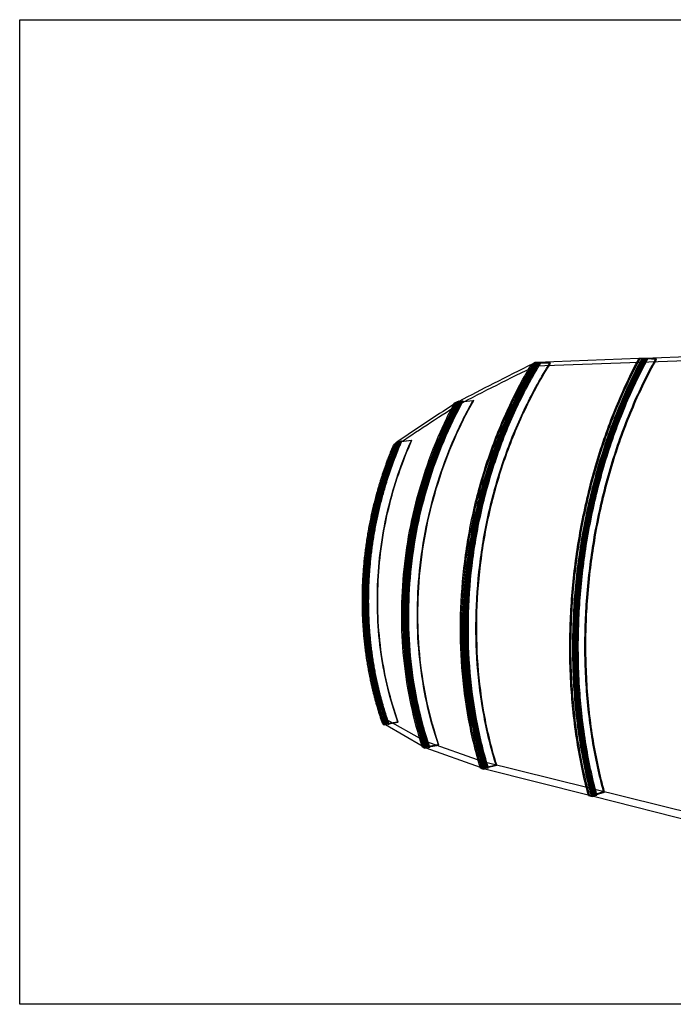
# Model space of a CAD drawing. Header units: metres. Extents: x 63115 to 703450, y -261936 to -53969.
# Tile 2 of 174: x 80189 to 83789, y -204946 to -199522. Entities that reach past the tile are written whole.
import ezdxf

# ---------------------------------------------------------------- set-up
doc = ezdxf.new("R2010")
doc.units = ezdxf.units.M
doc.layers.get('DEFPOINTS').update_dxf_attribs({"color": 6})
doc.layers.add('Make2D hidden lines', color=253, linetype='Continuous')
doc.layers.add('Make2D visible lines', color=1, linetype='Continuous')

msp = doc.modelspace()

# ---------------------------------------------------------------- linework, layer by layer
at = {"layer": 'DEFPOINTS'}
msp.add_lwpolyline([(80189, -199522.1), (89790.3, -199522.1), (89790.3, -204946.1), (80189, -204946.1)], close=True, dxfattribs=at)
at = {"layer": 'Make2D hidden lines'}
for p, q in [((83030.5, -201429), (84217.6, -201386.6)), ((83606.8, -201388.7), (83599.4, -201389)), ((83606.8, -201388.7), (83599.8, -201388.4)), ((83617, -201388.3), (83606.8, -201388.7)), ((83618.1, -201388.3), (83617, -201388.3)), ((83631.1, -201389), (83617, -201388.3)), ((83628.4, -201387.9), (83618.1, -201388.3)), ((83618.1, -201388.3), (83632.2, -201389)), ((83620.8, -201389.4), (83631.1, -201389)), ((83627.9, -201389.8), (83620.8, -201389.4)), ((83635.9, -201389.5), (83627.9, -201389.8)), ((83632.2, -201389), (83642.4, -201388.6)), ((83691.8, -201392.2), (83635.9, -201389.5)), ((83649.5, -201389), (83641.3, -201389.3)), ((83641.3, -201389.3), (83697.2, -201392)), ((83642.4, -201388.6), (83649.5, -201389)), ((83697.2, -201392), (83691.8, -201392.2)), ((83029.1, -201411.2), (83014.9, -201418.2)), ((83023.6, -201421.5), (83017.1, -201432.4)), ((83026.1, -201417.3), (83023.6, -201421.5)), ((83044.2, -201411.4), (83029.8, -201410.9)), ((83030.2, -201410.7), (83030.5, -201429)), ((83030.2, -201410.8), (83045.1, -201411.4)), ((83038.3, -201410.4), (83035.3, -201410.6)), ((83037.3, -201410.4), (83035.4, -201410.5)), ((83036, -201411.8), (83044.2, -201411.4)), ((83043.5, -201412.1), (83036, -201411.8)), ((83049.9, -201411.8), (83043.5, -201412.1)), ((83045.1, -201411.4), (83053.3, -201411)), ((83109.3, -201414.1), (83049.9, -201411.8)), ((83053.3, -201411), (83060.7, -201411.3)), ((83060.7, -201411.3), (83054.2, -201411.6)), ((83054.2, -201411.6), (83113.6, -201413.9)), ((83113.6, -201413.9), (83109.3, -201414.1)), ((82599.9, -201629.2), (82579, -201642.5)), ((82591, -201634.2), (82583, -201635)), ((82599.1, -201629.6), (82591, -201634.2)), ((82615.1, -201628), (82599.1, -201629.6)), ((82608.1, -201624.4), (82599.9, -201629.1)), ((82607.7, -201625.1), (82599.9, -201629.2)), ((82599.9, -201629.1), (82616, -201627.5)), ((82599.9, -201629.2), (82600.3, -201646.7)), ((82607, -201632.6), (82615.1, -201628)), ((82615, -201631.8), (82607, -201632.6)), ((82621.4, -201628.2), (82615, -201631.8)), ((82616, -201627.5), (82624.1, -201622.9)), ((82685.3, -201621.8), (82621.4, -201628.2)), ((82624.1, -201622.9), (82632.1, -201622.1)), ((82625.7, -201625.7), (82689.7, -201619.4)), ((82632.1, -201622.1), (82625.7, -201625.7)), ((82689.7, -201619.4), (82685.3, -201621.8)), ((82258.6, -201856.6), (82247.4, -201866.4)), ((82265.3, -201850.4), (82258.6, -201856.6)), ((82265.7, -201850), (82265.3, -201850.4)), ((82280.4, -201848), (82265.7, -201850)), ((82272.7, -201843.8), (82266, -201849.8)), ((82271.8, -201845.8), (82266.1, -201849.7)), ((82266.1, -201849.7), (82266.5, -201866.1)), ((82266.2, -201849.6), (82281, -201847.6)), ((82274.6, -201852), (82280.4, -201848)), ((82282.1, -201851), (82274.6, -201852)), ((82281, -201847.6), (82286.9, -201843.6)), ((82286.7, -201847.9), (82282.1, -201851)), ((82346.5, -201839.8), (82286.7, -201847.9)), ((82286.9, -201843.6), (82294.4, -201842.6)), ((82289.8, -201845.8), (82349.7, -201837.7)), ((82294.4, -201842.6), (82289.8, -201845.8)), ((82349.7, -201837.7), (82346.5, -201839.8)), ((82789, -201929.3), (82786.1, -201937.8)), ((82330.9, -202454.2), (82329.7, -202462.9)), ((82195.2, -203400.6), (82188.4, -203401.6)), ((82199.1, -203402.9), (82195.2, -203400.6)), ((82198.6, -203370.9), (82199.6, -203403)), ((82420.4, -203496.5), (82198.6, -203370.9)), ((82215.4, -203397.6), (82208.7, -203398.6)), ((82208.7, -203398.6), (82212.6, -203400.9)), ((82218.5, -203399.4), (82215.4, -203397.6)), ((82272.3, -203391.5), (82218.5, -203399.4)), ((82220.6, -203400.6), (82274.4, -203392.7)), ((82223.7, -203402.4), (82220.6, -203400.6)), ((82274.4, -203392.7), (82272.3, -203391.5)), ((82212.6, -203400.9), (82199.1, -203402.9)), ((82199.5, -203403.1), (82213, -203401.1)), ((82203.4, -203405.4), (82199.5, -203403.1)), ((82199.6, -203403), (82203.4, -203405.2)), ((82213, -203401.1), (82216.9, -203403.4)), ((82216.9, -203403.4), (82223.7, -203402.4)), ((82741.6, -203609.5), (82420.4, -203496.5)), ((82421.3, -203531), (82420.4, -203496.5)), ((82415.2, -203528.4), (82408.3, -203529.6)), ((82420.7, -203530.8), (82415.2, -203528.4)), ((82418.7, -203523.3), (82421.3, -203531)), ((82434.6, -203528.3), (82420.7, -203530.8)), ((82421.3, -203531.1), (82435.2, -203528.6)), ((82426.7, -203533.5), (82421.3, -203531.1)), ((82436.1, -203524.7), (82429.1, -203525.9)), ((82429.1, -203525.9), (82434.6, -203528.3)), ((82435.2, -203528.6), (82440.7, -203531.1)), ((82440.4, -203526.6), (82436.1, -203524.7)), ((82495.5, -203516.7), (82440.4, -203526.6)), ((82440.7, -203531.1), (82447.6, -203529.8)), ((82443.3, -203527.9), (82498.4, -203518)), ((82447.6, -203529.8), (82443.3, -203527.9)), ((82498.4, -203518), (82495.5, -203516.7)), ((83973.2, -203915.3), (82741.6, -203609.5)), ((82742.5, -203646.2), (82741.6, -203609.5)), ((82733.8, -203643.6), (82727.1, -203645.2)), ((82741.8, -203646), (82733.8, -203643.6)), ((82755.1, -203642.8), (82741.8, -203646)), ((82742.6, -203646.2), (82755.9, -203643.1)), ((82750.6, -203648.6), (82742.6, -203646.2)), ((82753.7, -203638.8), (82747.1, -203640.4)), ((82747.1, -203640.4), (82755.1, -203642.8)), ((82760.1, -203640.7), (82753.7, -203638.8)), ((82755.9, -203643.1), (82763.9, -203645.5)), ((82812.9, -203628.2), (82760.1, -203640.7)), ((82763.9, -203645.5), (82770.6, -203643.9)), ((82764.3, -203642), (82817.1, -203629.4)), ((82770.6, -203643.9), (82764.3, -203642)), ((82817.1, -203629.4), (82812.9, -203628.2)), ((83405.1, -203775.4), (83354.9, -203790.6)), ((83360.3, -203792), (83410.5, -203776.7)), ((83410.5, -203776.7), (83405.1, -203775.4)), ((83320.5, -203792.5), (83349.3, -203799.7)), ((83327.9, -203794.3), (83321.5, -203796.3)), ((83338.1, -203796.9), (83327.9, -203794.3)), ((83350.8, -203793.1), (83338.1, -203796.9)), ((83339.1, -203797.2), (83351.8, -203793.3)), ((83349.3, -203799.8), (83339.1, -203797.2)), ((83346.9, -203788.6), (83340.6, -203790.5)), ((83340.6, -203790.5), (83350.8, -203793.1)), ((83354.9, -203790.6), (83346.9, -203788.6)), ((83351.8, -203793.3), (83362, -203795.9)), ((83368.3, -203794), (83360.3, -203792)), ((83362, -203795.9), (83368.3, -203794))]:
    msp.add_line(p, q, dxfattribs=at)
for centre, radius, start, end in [((92232.7, -220149.2), 20859.7, 116.17692, 117.50122), ((88678.4, -211256.8), 11370.9, 122.3118, 124.32476), ((84691.4, -202752.9), 2355.8, 151.483, 153.3821), ((84800.7, -202805.1), 2494.5, 172.1158, 178.9306), ((85583, -202878.5), 2950.8, 173.164, 178.5567), ((85602.3, -202880.4), 2970.2, 172.6349, 173.1713), ((84728.5, -202803.9), 2422.4, 178.9264, 185.2536), ((85482.9, -202876.7), 2850.7, 178.5413, 184.9699), ((84652.3, -202810.3), 2345.9, 185.2692, 188.5905), ((85362.9, -202885.9), 2730.3, 184.9966, 187.4428), ((84528.1, -202831.5), 2219.9, 188.5287, 198.159), ((84063.8, -202753.7), 1977.5, 195.1972, 199.0962), ((84062.5, -202754), 1956, 195.7706, 199.2103), ((85989, -203078.8), 2742.3, 193.1327, 195.0424)]:
    msp.add_arc(centre, radius, start, end, dxfattribs=at)
for points, knots in [([(83327.9, -203794.3), (83315, -203746.2), (83291.6, -203648), (83263.6, -203496), (83243.5, -203343.4), (83230.2, -203185.3), (83224.4, -203029.1), (83226.3, -202818.4), (83245.3, -202561.2), (83294.8, -202251.9), (83370.8, -201950.5), (83456.6, -201707.5), (83537.7, -201522.8), (83582.9, -201433.1), (83606.8, -201388.7)], [0, 0, 0, 0, 149.387797, 302.954581, 463.544005, 610.808564, 778.994021, 932.182618, 1242.687613, 1552.236823, 1870.826238, 2174.408205, 2324.389714, 2475.653118, 2475.653118, 2475.653118, 2475.653118]), ([(83338.1, -203796.9), (83325.2, -203748.8), (83301.8, -203650.4), (83273.8, -203498.2), (83253.7, -203345.5), (83240.5, -203187.1), (83234.7, -203030.8), (83236.6, -202819.8), (83255.6, -202562.2), (83305.1, -202252.6), (83381.1, -201950.8), (83466.9, -201707.5), (83548, -201522.6), (83593.1, -201432.8), (83617, -201388.3)], [0, 0, 0, 0, 149.543711, 303.280834, 464.057056, 611.498907, 779.891902, 933.272575, 1244.16975, 1554.104268, 1873.072231, 2176.985543, 2327.1158, 2478.516062, 2478.516062, 2478.516062, 2478.516062]), ([(83618, -201388.3), (83594, -201432.7), (83548.9, -201522.6), (83467.8, -201707.5), (83382, -201950.8), (83306, -202252.7), (83256.5, -202562.3), (83237.5, -202820), (83235.6, -203030.9), (83241.4, -203187.3), (83254.7, -203345.6), (83274.7, -203498.4), (83302.7, -203650.6), (83326.1, -203749), (83339, -203797.1)], [0, 0, 0, 0, 151.408567, 301.550463, 605.492856, 924.491718, 1234.454293, 1545.381309, 1698.779201, 1867.189872, 2014.644767, 2175.435069, 2329.188487, 2478.743999, 2478.743999, 2478.743999, 2478.743999]), ([(83339.1, -203797.2), (83326.3, -203749), (83302.8, -203650.6), (83274.9, -203498.4), (83254.8, -203345.7), (83241.6, -203187.3), (83235.8, -203031), (83237.7, -202820), (83256.6, -202562.3), (83306.2, -202252.7), (83382.2, -201950.8), (83468, -201707.5), (83549, -201522.6), (83594.2, -201432.7), (83618.1, -201388.3)], [0, 0, 0, 0, 149.560143, 303.315218, 464.111129, 611.571668, 779.986539, 933.387459, 1244.325973, 1554.301107, 1873.30897, 2177.257205, 2327.403208, 2478.818271, 2478.818271, 2478.818271, 2478.818271]), ([(83318.2, -203701.2), (83307.2, -203654), (83287.8, -203560.1), (83265.6, -203417.6), (83249.7, -203273.4), (83240.1, -203125.8), (83236.9, -202975.3), (83241.4, -202771.2), (83263.5, -202516), (83315.5, -202215.6), (83379.2, -201973.9), (83442.7, -201784.9), (83495.9, -201648.3), (83555.5, -201515.1), (83598.2, -201431.2), (83620.8, -201389.4)], [0, 0, 0, 0, 145.14251, 287.704998, 432.475106, 580.296272, 731.392989, 883.925934, 1192.543067, 1499.238952, 1797.535991, 1941.829242, 2097.288598, 2237.0512, 2379.583297, 2379.583297, 2379.583297, 2379.583297]), ([(83346.9, -203788.6), (83334.1, -203741.1), (83310.8, -203644), (83283, -203493.8), (83262.9, -203343), (83249.5, -203186.7), (83243.5, -203032.4), (83245, -202824), (83259.6, -202620.3), (83288, -202412.2), (83326.2, -202202.9), (83379.3, -201994.5), (83445.4, -201795.3), (83500.5, -201653.5), (83560.8, -201518.5), (83604.4, -201432.8), (83627.9, -201389.8)], [0, 0, 0, 0, 147.640366, 299.417116, 458.14439, 603.713479, 769.981047, 921.443433, 1228.523438, 1382.086498, 1551.664822, 1866.414737, 2026.491971, 2181.460766, 2322.56369, 2469.747876, 2469.747876, 2469.747876, 2469.747876]), ([(83350.8, -203793.1), (83337.9, -203745.3), (83314.6, -203647.7), (83286.7, -203496.7), (83266.6, -203345.2), (83253.3, -203188.1), (83247.4, -203032.9), (83249, -202823.6), (83263.8, -202618.9), (83292.5, -202409.7), (83331, -202199.5), (83383.1, -201995.3), (83447.6, -201799.9), (83502.1, -201657.8), (83563.4, -201519.4), (83608.4, -201430.8), (83631.1, -201389)], [0, 0, 0, 0, 148.375943, 300.91674, 460.448376, 606.757013, 773.86813, 926.09506, 1234.703244, 1389.014486, 1559.402679, 1875.599261, 2020.599216, 2176.624146, 2331.900353, 2474.560041, 2474.560041, 2474.560041, 2474.560041]), ([(83351.8, -203793.3), (83339, -203745.6), (83315.7, -203648), (83287.8, -203497), (83267.7, -203345.4), (83254.4, -203188.3), (83248.5, -203033.1), (83250.1, -202823.7), (83264.9, -202619), (83293.6, -202409.8), (83332.1, -202199.6), (83384.2, -201995.3), (83448.7, -201799.9), (83503.2, -201657.8), (83564.5, -201519.4), (83609.5, -201430.8), (83632.2, -201389)], [0, 0, 0, 0, 148.392195, 300.950753, 460.501873, 606.829007, 773.961782, 926.208764, 1234.857909, 1389.189491, 1559.599797, 1875.83577, 2020.852758, 2176.895057, 2332.187325, 2474.860458, 2474.860458, 2474.860458, 2474.860458]), ([(83354.9, -203790.6), (83342.1, -203743), (83318.9, -203645.9), (83291, -203495.5), (83270.9, -203344.7), (83257.6, -203188.2), (83251.6, -203033.7), (83253.1, -202825.1), (83267.7, -202621.2), (83296.1, -202412.8), (83334.3, -202203.4), (83387.4, -201994.8), (83453.6, -201795.3), (83508.6, -201653.4), (83568.9, -201518.3), (83612.5, -201432.6), (83635.9, -201389.5)], [0, 0, 0, 0, 147.761416, 299.670463, 458.542871, 604.249758, 770.678696, 922.290494, 1229.675782, 1383.390476, 1553.133696, 1868.177467, 2028.395316, 2183.492655, 2324.704558, 2471.992561, 2471.992561, 2471.992561, 2471.992561]), ([(83360.3, -203792), (83347.5, -203744.4), (83324.2, -203647.1), (83296.4, -203496.7), (83276.3, -203345.7), (83263, -203189.2), (83257, -203034.5), (83258.5, -202825.9), (83273.1, -202621.9), (83301.5, -202413.3), (83339.7, -202203.7), (83392.8, -201995), (83459, -201795.4), (83514, -201653.4), (83574.3, -201518.2), (83617.9, -201432.4), (83641.3, -201389.3)], [0, 0, 0, 0, 147.842229, 299.839607, 458.808921, 604.60782, 771.144512, 922.856083, 1230.44523, 1384.26118, 1554.114513, 1869.354502, 2029.666237, 2184.8494, 2326.134056, 2473.491359, 2473.491359, 2473.491359, 2473.491359]), ([(83362, -203795.9), (83349.2, -203748.1), (83325.9, -203650.4), (83298, -203499.2), (83278, -203347.5), (83264.7, -203190.1), (83258.8, -203034.8), (83260.4, -202825.1), (83275.2, -202620.1), (83303.9, -202410.7), (83342.4, -202200.2), (83394.5, -201995.7), (83459, -201800), (83513.4, -201657.7), (83574.8, -201519.2), (83619.8, -201430.5), (83642.4, -201388.6)], [0, 0, 0, 0, 148.546774, 301.274276, 461.010729, 607.513822, 774.85264, 927.290375, 1236.32919, 1390.854266, 1561.47494, 1878.085628, 2023.264649, 2179.472156, 2334.91718, 2477.718179, 2477.718179, 2477.718179, 2477.718179]), ([(83368.3, -203794), (83355.6, -203746.3), (83332.3, -203649), (83304.5, -203498.5), (83284.4, -203347.3), (83271.1, -203190.6), (83265.1, -203035.9), (83266.6, -202827), (83281.2, -202622.8), (83309.6, -202414), (83347.9, -202204.2), (83400.9, -201995.3), (83467.1, -201795.5), (83522.2, -201653.3), (83582.4, -201518), (83626, -201432.1), (83649.5, -201389)], [0, 0, 0, 0, 147.963621, 300.093692, 459.208591, 605.145728, 771.844316, 923.705791, 1231.601237, 1385.569323, 1555.588095, 1871.122884, 2031.575666, 2186.887753, 2328.28169, 2475.743077, 2475.743077, 2475.743077, 2475.743077]), ([(83405.1, -203775.4), (83392.6, -203729.3), (83369.6, -203635.3), (83342.1, -203489.7), (83321.3, -203338.4), (83307.5, -203181.3), (83301.6, -203026.1), (83302.6, -202873.3), (83310.2, -202719.4), (83324.8, -202565.3), (83347, -202406.8), (83376, -202250.8), (83413.2, -202093.1), (83456.8, -201940.7), (83506.6, -201794.4), (83561.8, -201655.1), (83622.9, -201521.1), (83667.9, -201434.9), (83691.8, -201392.2)], [0, 0, 0, 0, 143.144868, 290.325211, 444.278508, 601.333315, 763.14217, 910.327136, 1059.365599, 1225.463925, 1374.64618, 1539.336064, 1701.347238, 1860.455869, 2014.836488, 2164.866896, 2309.72713, 2456.515505, 2456.515505, 2456.515505, 2456.515505]), ([(83410.5, -203776.7), (83397.9, -203730.7), (83375, -203636.5), (83347.4, -203490.9), (83326.6, -203339.4), (83312.9, -203182.3), (83306.9, -203026.9), (83308, -202874.1), (83315.6, -202720.1), (83330.2, -202565.8), (83352.4, -202407.2), (83381.4, -202251.1), (83418.6, -202093.4), (83462.3, -201940.9), (83512, -201794.4), (83567.2, -201655.1), (83628.3, -201521), (83673.3, -201434.7), (83697.2, -201392)], [0, 0, 0, 0, 143.22216, 290.487075, 444.533251, 601.686378, 763.599243, 910.880364, 1060.016937, 1226.224621, 1375.504344, 1540.300128, 1702.412829, 1861.617668, 2016.08738, 2166.199413, 2311.132607, 2457.988159, 2457.988159, 2457.988159, 2457.988159]), ([(82733.8, -203643.6), (82719.9, -203598.1), (82695.8, -203509.2), (82656.9, -203325.6), (82626.7, -203090.8), (82619.6, -202800.8), (82641.7, -202508), (82693, -202217.6), (82772.3, -201936.7), (82878, -201669.9), (82966.1, -201502.5), (83014.6, -201422)], [0, 0, 0, 0, 142.651926, 276.22561, 562.913896, 851.581376, 1145.557215, 1442.539746, 1735.245326, 2020.292988, 2302.064507, 2302.064507, 2302.064507, 2302.064507]), ([(82741.8, -203646), (82727.9, -203600.4), (82703.8, -203511.4), (82664.8, -203327.6), (82634.7, -203092.6), (82627.6, -202802.2), (82649.7, -202509.1), (82701.1, -202218.3), (82780.4, -201936.9), (82886.7, -201668.5), (82975.7, -201499.5), (83025.1, -201417.7)], [0, 0, 0, 0, 142.805815, 276.530772, 563.561539, 852.589498, 1146.93825, 1444.293475, 1737.35265, 2022.722102, 2309.354396, 2309.354396, 2309.354396, 2309.354396]), ([(82742.6, -203646.2), (82728.8, -203600.7), (82704.6, -203511.7), (82665.7, -203327.8), (82635.5, -203092.8), (82628.4, -202802.3), (82650.6, -202509.2), (82701.9, -202218.3), (82781.3, -201937), (82887.6, -201668.3), (82976.7, -201499.2), (83026.2, -201417.3)], [0, 0, 0, 0, 142.822034, 276.562934, 563.629799, 852.695757, 1147.083817, 1444.478328, 1737.574774, 2022.978142, 2310.118545, 2310.118545, 2310.118545, 2310.118545]), ([(82747.1, -203640.4), (82733.3, -203595.3), (82709.3, -203507.1), (82670.4, -203324.9), (82639.8, -203088.9), (82632.7, -202796.6), (82655.7, -202501.8), (82708, -202210.4), (82788.8, -201928), (82897, -201659.6), (82986.9, -201491.8), (83036, -201411.8)], [0, 0, 0, 0, 141.580174, 274.153079, 558.706923, 854.402663, 1149.99257, 1444.788935, 1741.511066, 2030.144617, 2311.700811, 2311.700811, 2311.700811, 2311.700811]), ([(82753.7, -203638.8), (82740, -203593.9), (82714.9, -203502.1), (82675.7, -203316.4), (82645.8, -203078.2), (82639.6, -202786.8), (82663.4, -202493), (82716.7, -202201.7), (82798.2, -201920.8), (82906.2, -201655.5), (82995.3, -201490.2), (83043.5, -201412.1)], [0, 0, 0, 0, 141.045692, 285.247695, 569.132946, 860.331222, 1158.563806, 1452.20775, 1747.660525, 2034.942154, 2310.216495, 2310.216495, 2310.216495, 2310.216495]), ([(82755.1, -203642.8), (82741.3, -203597.6), (82717.3, -203509.3), (82678.4, -203326.9), (82647.8, -203090.6), (82640.7, -202798), (82663.7, -202502.8), (82716, -202211), (82796.9, -201928.2), (82905.1, -201659.5), (82995.1, -201491.5), (83044.2, -201411.4)], [0, 0, 0, 0, 141.732489, 274.455147, 559.348132, 855.412536, 1151.376809, 1446.542278, 1743.621554, 2032.578812, 2314.418046, 2314.418046, 2314.418046, 2314.418046]), ([(82755.9, -203643.1), (82742.1, -203597.9), (82718.1, -203509.6), (82679.2, -203327.1), (82648.6, -203090.8), (82641.6, -202798.2), (82664.5, -202502.9), (82716.9, -202211.1), (82797.8, -201928.3), (82906, -201659.5), (82995.9, -201491.5), (83045.1, -201411.4)], [0, 0, 0, 0, 141.748541, 274.486983, 559.415714, 855.518978, 1151.522713, 1446.72709, 1743.84401, 2032.835386, 2314.704449, 2314.704449, 2314.704449, 2314.704449]), ([(82760.1, -203640.7), (82746.3, -203595.7), (82721.2, -203503.9), (82682, -203318), (82652.1, -203079.6), (82645.9, -202787.8), (82669.7, -202493.8), (82723.1, -202202.2), (82804.6, -201921), (82912.6, -201655.4), (83001.7, -201490), (83049.9, -201411.8)], [0, 0, 0, 0, 141.165294, 285.495936, 569.64862, 861.133478, 1159.663943, 1453.597575, 1749.330273, 2036.865246, 2312.357152, 2312.357152, 2312.357152, 2312.357152]), ([(82763.9, -203645.5), (82750.2, -203600.2), (82726.1, -203511.8), (82687.2, -203329.1), (82656.6, -203092.5), (82649.6, -202799.5), (82672.6, -202503.9), (82725, -202211.7), (82805.9, -201928.5), (82914.1, -201659.4), (83004.1, -201491.2), (83053.3, -201411)], [0, 0, 0, 0, 141.901221, 274.789796, 560.058569, 856.531516, 1152.910667, 1448.485177, 1745.960207, 2035.276114, 2317.428863, 2317.428863, 2317.428863, 2317.428863]), ([(82764.3, -203642), (82750.5, -203597), (82725.4, -203505.1), (82686.2, -203319.1), (82656.3, -203080.5), (82650.2, -202788.6), (82673.9, -202494.3), (82727.3, -202202.5), (82808.8, -201921.1), (82916.9, -201655.4), (83006, -201489.8), (83054.2, -201411.6)], [0, 0, 0, 0, 141.245143, 285.661672, 569.992927, 861.669154, 1160.398537, 1454.525615, 1750.445228, 2038.14935, 2313.786497, 2313.786497, 2313.786497, 2313.786497]), ([(82770.6, -203643.9), (82756.8, -203598.8), (82731.8, -203506.8), (82692.5, -203320.7), (82662.6, -203081.8), (82656.5, -202789.6), (82680.3, -202495.1), (82733.7, -202203), (82815.3, -201921.3), (82923.3, -201655.4), (83012.5, -201489.6), (83060.7, -201411.3)], [0, 0, 0, 0, 141.365087, 285.910642, 570.510177, 862.47393, 1161.502187, 1455.919914, 1752.120349, 2040.078581, 2315.933882, 2315.933882, 2315.933882, 2315.933882]), ([(82812.9, -203628.2), (82799.3, -203584.6), (82774.6, -203495.6), (82734.8, -203311.5), (82704.4, -203074.3), (82698.3, -202782.8), (82722.5, -202488.9), (82776.7, -202199.5), (82859.6, -201919.4), (82951.5, -201698.2), (83038.4, -201530.9), (83085.2, -201452.1), (83109.3, -201414.1)], [0, 0, 0, 0, 136.917775, 276.918754, 564.782808, 853.265512, 1150.43252, 1448.303957, 1735.312969, 2025.873437, 2165.661283, 2300.697102, 2300.697102, 2300.697102, 2300.697102]), ([(82817.1, -203629.4), (82803.5, -203585.8), (82778.8, -203496.8), (82739.1, -203312.6), (82708.7, -203075.2), (82702.5, -202783.5), (82726.7, -202489.4), (82780.9, -202199.9), (82863.9, -201919.5), (82955.8, -201698.2), (83042.7, -201530.8), (83089.5, -201451.9), (83113.6, -201413.9)], [0, 0, 0, 0, 136.99436, 277.077788, 565.121278, 853.792155, 1151.1559, 1449.221884, 1736.410539, 2027.139684, 2167.002199, 2302.105245, 2302.105245, 2302.105245, 2302.105245]), ([(83017.1, -201432.4), (83005.6, -201451.6), (82983.1, -201490.6), (82939.8, -201570.7), (82869.4, -201714.6), (82818.6, -201842.7), (82789, -201929.3)], [0, 0, 0, 0, 67.108595, 135.002551, 273.007415, 547.735238, 547.735238, 547.735238, 547.735238]), ([(82415.2, -203528.4), (82390.1, -203453.1), (82347.8, -203297.7), (82309.6, -203058.6), (82296.1, -202813.9), (82307.1, -202570.3), (82342.2, -202326), (82401.2, -202085.3), (82483.8, -201852.2), (82553.4, -201704.6), (82591, -201634.2)], [0, 0, 0, 0, 238.198403, 482.427505, 725.35294, 972.472341, 1212.927432, 1465.145369, 1714.85549, 1954.061, 1954.061, 1954.061, 1954.061]), ([(82420.7, -203530.8), (82395.5, -203455.4), (82353.2, -203299.8), (82315, -203060.4), (82301.5, -202815.4), (82312.5, -202571.5), (82347.6, -202326.8), (82406.7, -202085.8), (82490, -201850.7), (82560.5, -201701.4), (82599.1, -201629.6)], [0, 0, 0, 0, 238.492902, 483.039998, 726.292647, 973.750836, 1214.536431, 1467.096861, 1717.13681, 1961.795127, 1961.795127, 1961.795127, 1961.795127]), ([(82421.3, -203531.1), (82396.1, -203455.7), (82353.7, -203300.1), (82315.5, -203060.6), (82302, -202815.5), (82313.1, -202571.6), (82348.2, -202326.9), (82407.3, -202085.9), (82490.6, -201850.6), (82561.2, -201701.1), (82599.9, -201629.1)], [0, 0, 0, 0, 238.523945, 483.104561, 726.391705, 973.88561, 1214.706049, 1467.302584, 1717.377303, 1962.610694, 1962.610694, 1962.610694, 1962.610694]), ([(82429.1, -203525.9), (82404.1, -203451.2), (82361.9, -203296.9), (82323.6, -203059.6), (82309.9, -202816.6), (82320.6, -202570.6), (82356.3, -202323.7), (82416.6, -202080.9), (82499.5, -201849.3), (82569.2, -201702.7), (82607, -201632.6)], [0, 0, 0, 0, 236.499066, 478.992664, 720.205996, 965.604712, 1216.970184, 1467.414464, 1715.324299, 1953.950948, 1953.950948, 1953.950948, 1953.950948]), ([(82434.6, -203528.3), (82409.5, -203453.5), (82367.3, -203299.1), (82329, -203061.4), (82315.3, -202818.1), (82326, -202571.7), (82361.7, -202324.6), (82422.1, -202081.4), (82505.7, -201847.9), (82576.3, -201699.5), (82615.1, -201628)], [0, 0, 0, 0, 236.790852, 479.599582, 721.137265, 966.871906, 1218.58238, 1469.366065, 1717.602544, 1961.684284, 1961.684284, 1961.684284, 1961.684284]), ([(82435.2, -203528.6), (82410.1, -203453.7), (82367.9, -203299.3), (82329.6, -203061.6), (82315.8, -202818.3), (82326.6, -202571.9), (82362.3, -202324.7), (82422.7, -202081.5), (82506.3, -201847.7), (82577.1, -201699.2), (82616, -201627.5)], [0, 0, 0, 0, 236.821608, 479.663558, 721.235434, 967.005489, 1218.752333, 1469.571799, 1717.842712, 1962.49977, 1962.49977, 1962.49977, 1962.49977]), ([(82436.1, -203524.7), (82411, -203450.2), (82368.9, -203296.5), (82330.6, -203060.1), (82316.7, -202818), (82327.3, -202572.8), (82362.6, -202326.8), (82422.5, -202084.7), (82505.7, -201851.7), (82576.1, -201703.5), (82615, -201631.8)], [0, 0, 0, 0, 235.651318, 477.279132, 717.638334, 962.178597, 1212.679607, 1462.280383, 1709.37528, 1953.904166, 1953.904166, 1953.904166, 1953.904166]), ([(82440.7, -203531.1), (82415.6, -203456.1), (82372.7, -203299.5), (82334.5, -203059.3), (82321.1, -202811.5), (82332.9, -202562.6), (82370.2, -202313.2), (82431.9, -202070), (82515.9, -201838.7), (82586.2, -201692.5), (82624.1, -201622.9)], [0, 0, 0, 0, 237.11419, 486.423419, 728.418654, 980.87317, 1232.960792, 1484.034235, 1732.462544, 1970.260701, 1970.260701, 1970.260701, 1970.260701]), ([(82443.3, -203527.9), (82418.2, -203453.3), (82375.5, -203297.4), (82337.2, -203058.4), (82323.7, -202811.7), (82335.3, -202563.9), (82372.2, -202315.6), (82433.4, -202073.5), (82517.2, -201842.3), (82587.5, -201695.8), (82625.7, -201625.7)], [0, 0, 0, 0, 236.033618, 484.197289, 725.079237, 976.378692, 1227.327658, 1477.288667, 1724.644038, 1964.084411, 1964.084411, 1964.084411, 1964.084411]), ([(82599.9, -201629.2), (82583.5, -201659.8), (82551.2, -201723.1), (82491.4, -201854.6), (82426.7, -202026.8), (82367.8, -202238.8), (82341.1, -202382.8), (82330.9, -202454.2)], [0, 0, 0, 0, 104.193625, 213.065245, 433.245761, 655.714282, 872.262617, 872.262617, 872.262617, 872.262617]), ([(82447.6, -203529.8), (82422.5, -203455.1), (82379.8, -203299.1), (82341.5, -203059.9), (82328, -202812.9), (82339.6, -202564.8), (82376.5, -202316.2), (82437.8, -202073.9), (82522.1, -201841.1), (82593.2, -201693.4), (82632.1, -201622.1)], [0, 0, 0, 0, 236.263593, 484.682122, 725.820114, 977.391452, 1228.612507, 1478.840946, 1726.453443, 1970.213332, 1970.213332, 1970.213332, 1970.213332]), ([(82495.5, -203516.7), (82469.6, -203440.8), (82426.7, -203285.7), (82388.1, -203045.8), (82375.2, -202801.9), (82387.5, -202557.1), (82424.8, -202311.8), (82486.5, -202072.9), (82572.7, -201840.2), (82644.7, -201693.9), (82685.3, -201621.8)], [0, 0, 0, 0, 240.756345, 481.966606, 727.750038, 972.473395, 1216.35814, 1471.364532, 1711.58183, 1959.840259, 1959.840259, 1959.840259, 1959.840259]), ([(82498.4, -203518), (82472.5, -203442), (82429.6, -203286.8), (82391, -203046.8), (82378.1, -202802.7), (82390.4, -202557.7), (82427.7, -202312.2), (82490.4, -202069.3), (82577.5, -201835.8), (82650.5, -201688.8), (82689.7, -201619.4)], [0, 0, 0, 0, 240.911488, 482.285809, 728.242355, 973.141153, 1217.201022, 1472.387923, 1724.69201, 1963.917775, 1963.917775, 1963.917775, 1963.917775]), ([(82334.4, -203014.9), (82329.4, -202958.5), (82323.4, -202845.4), (82327.3, -202619.4), (82361.2, -202339.2), (82446.2, -202013), (82531.5, -201805.8), (82580.9, -201706.1)], [0, 0, 0, 0, 169.809153, 339.765229, 677.703304, 1014.64242, 1348.526456, 1348.526456, 1348.526456, 1348.526456]), ([(82272.3, -203391.5), (82250.4, -203330), (82213.8, -203206.6), (82176.2, -203012.1), (82157.7, -202813.9), (82158.6, -202611.1), (82178.1, -202411.3), (82228.5, -202149.6), (82292.8, -201960.3), (82346.5, -201839.8)], [0, 0, 0, 0, 195.866231, 385.677186, 593.529107, 792.251178, 993.466507, 1195.072965, 1590.905351, 1590.905351, 1590.905351, 1590.905351]), ([(82274.4, -203392.7), (82252.5, -203331.1), (82215.8, -203207.6), (82178.3, -203013), (82159.8, -202814.7), (82160.6, -202611.7), (82180.2, -202411.8), (82230.8, -202149.2), (82295.5, -201958.9), (82349.7, -201837.7)], [0, 0, 0, 0, 195.993307, 385.932111, 593.927991, 792.790208, 994.148563, 1195.8981, 1594.399525, 1594.399525, 1594.399525, 1594.399525]), ([(82786.1, -201937.8), (82778.4, -201960.6), (82763.5, -202006.6), (82736.6, -202097.3), (82694.7, -202260.5), (82669.2, -202402.6), (82656.6, -202499.7)], [0, 0, 0, 0, 72.222512, 144.878086, 283.921135, 577.487851, 577.487851, 577.487851, 577.487851])]:
    msp.add_open_spline(points, degree=3, knots=knots, dxfattribs=at)
for points, weights, degree, knots in [([(82154.7, -203269.2), (82144.6, -203231.7), (82115.1, -203108.4), (82084, -202891.8), (82079.7, -202618), (82110.2, -202341.5), (82171.3, -202085.7), (82229, -201926.7), (82258.6, -201856.6)], [10838.6345289, 10826.1674787, 10789.0586277, 10743.816047, 10719.4595027, 10727.2696528, 10765.2060885, 10807.4448749, 10830.1024783], 3, [218.709081, 218.709081, 218.709081, 218.709081, 403.060824, 814.664908, 1232.172756, 1652.690791, 2073.214427, 2421.115388, 2421.115388, 2421.115388, 2421.115388]), ([(82199.1, -203402.9), (82171.5, -203323.3), (82125.6, -203156.9), (82087.8, -202893.4), (82083.5, -202619.3), (82114.1, -202342.4), (82175.8, -202084), (82234.6, -201922.7), (82265.3, -201850.4)], [10872.6048934, 10840.2757799, 10784.2786291, 10729.2725378, 10704.9159935, 10712.7261436, 10750.9955081, 10794.0517189, 10817.6071193], 3, [0, 0, 0, 0, 403.060824, 814.664908, 1232.172756, 1652.690791, 2073.214427, 2431.549507, 2431.549507, 2431.549507, 2431.549507]), ([(82266.1, -201849.7), (82235.2, -201922.2), (82176.3, -202083.7), (82114.6, -202342.5), (82084, -202619.3), (82088.3, -202893.5), (82126.1, -203157), (82172, -203323.4), (82199.6, -203403)], [10816.788489, 10793.1263826, 10749.9742187, 10711.6655594, 10703.8550559, 10728.2124663, 10783.2166284, 10839.2160538, 10871.5442642], 3, [-2432.775183, -2432.775183, -2432.775183, -2432.775183, -2073.212709, -1652.693629, -1232.174549, -814.668973, -403.062811, 0, 0, 0, 0]), ([(82199.5, -203403.1), (82171.9, -203323.5), (82126, -203157.1), (82088.3, -202893.6), (82083.9, -202619.4), (82114.5, -202342.5), (82176.3, -202083.8), (82235.1, -201922.2), (82266, -201849.8)], [10871.0739976, 10838.7448842, 10782.7477334, 10727.7416421, 10703.3850978, 10711.1952479, 10749.4994714, 10792.6416478, 10816.2917758], 3, [0, 0, 0, 0, 403.060824, 814.664908, 1232.172756, 1652.690791, 2073.214427, 2432.642003, 2432.642003, 2432.642003, 2432.642003]), ([(82208.7, -203398.6), (82181.2, -203319.7), (82135.4, -203154.7), (82097.6, -202893.5), (82092.9, -202621.5), (82122.7, -202346.9), (82184.1, -202088.1), (82243.1, -201925.8), (82274.6, -201852)], [10899.9488426, 10867.6710652, 10811.7202363, 10756.608352, 10731.9643846, 10739.3057808, 10777.3040804, 10820.717699, 10844.9665213], 3, [0, 0, 0, 0, 403.060824, 814.664908, 1232.172756, 1652.690791, 2073.214427, 2442.396805, 2442.396805, 2442.396805, 2442.396805]), ([(82212.6, -203400.9), (82185.1, -203321.9), (82139.3, -203156.7), (82101.4, -202895.1), (82096.7, -202622.8), (82126.6, -202347.7), (82188.3, -202087.1), (82248.2, -201923.2), (82280.4, -201848)], [10885.4053334, 10853.127556, 10797.1767271, 10742.0648428, 10717.4208754, 10724.7622716, 10762.9790955, 10806.9408657, 10831.798652], 3, [0, 0, 0, 0, 403.060824, 814.664908, 1232.172756, 1652.690791, 2073.214427, 2449.356678, 2449.356678, 2449.356678, 2449.356678]), ([(82213, -203401.1), (82185.5, -203322.1), (82139.7, -203156.9), (82101.8, -202895.2), (82097.1, -202622.9), (82127, -202347.8), (82188.8, -202087), (82248.7, -201922.9), (82281, -201847.6)], [10883.8744377, 10851.5966603, 10795.6458314, 10740.5339471, 10715.8899797, 10723.2313759, 10761.4712177, 10805.4908949, 10830.4131476], 3, [0, 0, 0, 0, 403.060824, 814.664908, 1232.172756, 1652.690791, 2073.214427, 2450.089784, 2450.089784, 2450.089784, 2450.089784]), ([(82179.4, -203283), (82167.6, -203240.9), (82136.4, -203114), (82104.4, -202894.3), (82099.5, -202623.3), (82129, -202349.5), (82190.3, -202089.7), (82249.9, -201926.2), (82282.1, -201851)], [10863.1359017, 10848.6566628, 10809.5169348, 10763.0045045, 10738.2168255, 10745.3238448, 10783.2828549, 10827.1250315, 10852.0012495], 3, [193.260818, 193.260818, 193.260818, 193.260818, 403.060824, 814.664908, 1232.172756, 1652.690791, 2073.214427, 2451.044052, 2451.044052, 2451.044052, 2451.044052]), ([(82216.9, -203403.4), (82189.4, -203324.3), (82143.6, -203158.8), (82105.7, -202896.8), (82101, -202624.1), (82130.9, -202348.7), (82193.1, -202086), (82253.8, -201920.4), (82286.9, -201843.6)], [10869.3309285, 10837.0531511, 10781.1023222, 10725.9904379, 10701.3464705, 10708.6878667, 10747.1465248, 10791.7182892, 10817.2564468], 3, [0, 0, 0, 0, 403.060824, 814.664908, 1232.172756, 1652.690791, 2073.214427, 2457.058957, 2457.058957, 2457.058957, 2457.058957]), ([(82218.5, -203399.4), (82191.1, -203320.7), (82145.3, -203156.2), (82107.4, -202895.6), (82102.5, -202624.3), (82132, -202350.2), (82193.7, -202088.9), (82253.9, -201924.2), (82286.7, -201847.9)], [10894.8673449, 10862.6152354, 10806.6875676, 10751.5227868, 10726.7351077, 10733.842127, 10771.9728815, 10816.2499123, 10841.6114382], 3, [0, 0, 0, 0, 403.060824, 814.664908, 1232.172756, 1652.690791, 2073.214427, 2456.558799, 2456.558799, 2456.558799, 2456.558799]), ([(82220.6, -203400.6), (82193.2, -203321.8), (82147.4, -203157.2), (82109.4, -202896.4), (82104.5, -202624.9), (82134.1, -202350.7), (82196, -202088.4), (82256.5, -201922.8), (82289.8, -201845.8)], [10887.2128663, 10854.9607569, 10799.033089, 10743.8683082, 10719.0806292, 10726.1876485, 10764.4329908, 10809.0011635, 10834.6884126], 3, [0, 0, 0, 0, 403.060824, 814.664908, 1232.172756, 1652.690791, 2073.214427, 2460.238236, 2460.238236, 2460.238236, 2460.238236]), ([(82223.7, -203402.4), (82196.3, -203323.6), (82150.4, -203158.7), (82112.5, -202897.7), (82107.6, -202625.9), (82137.1, -202351.3), (82199.4, -202087.6), (82260.5, -201920.8), (82294.4, -201842.6)], [10875.7311485, 10843.4790391, 10787.5513713, 10732.3865904, 10707.5989114, 10714.7059307, 10753.1232927, 10798.1300427, 10824.3091607], 3, [0, 0, 0, 0, 403.060824, 814.664908, 1232.172756, 1652.690791, 2073.214427, 2465.761822, 2465.761822, 2465.761822, 2465.761822]), ([(82440.4, -203526.6), (82415.6, -203452.9), (82373.7, -203300.7), (82345.8, -203129.1), (82336.3, -203035.3), (82335.1, -203022.6)], [10130.7420175, 10100.6661859, 10048.1828116, 10008.7408622, 9993.02472859, 9990.99876273], 3, [0, 0, 0, 0, 354.194701, 708.360465, 763.754284, 763.754284, 763.754284, 763.754284]), ([(82655.6, -203239.6), (82661.7, -203286.7), (82669.1, -203333.3), (82694.7, -203470.9), (82716.4, -203560.1), (82742.5, -203646.2)], [9377.31441514, 9387.30423766, 9398.67632539, 9436.89468362, 9467.84062634, 9504.06416397], 3, [-583.5365, -583.5365, -583.5365, -583.5365, -389.024333, -389.024333, 0, 0, 0, 0]), ([(82405.8, -203522.1), (82413.5, -203526.5), (82421.3, -203531), (82423.9, -203531.9), (82426.5, -203532.9)], [10156.1522146, 10131.1243132, 10106.0964117, 10100.8840169, 10095.671622], 2, [-0.07266015, -0.07266015, -0.07266015, 0, 0, 0.017316, 0.017316, 0.017316]), ([(82725.5, -203640.1), (82734, -203643.1), (82742.5, -203646.2), (82746.5, -203647.2), (82750.5, -203648.2)], [9534.05511621, 9519.05964009, 9504.06416397, 9499.11990454, 9494.17564511], 2, [0.95018381, 0.95018381, 0.95018381, 1, 1, 1.01436326, 1.01436326, 1.01436326])]:
    msp.add_rational_spline(points, weights, degree=degree, knots=knots, dxfattribs=at)
at = {"layer": 'Make2D visible lines'}
for p, q in [((83599.4, -201389), (83037.3, -201410.4)), ((83599.8, -201388.4), (83621.4, -201387.6)), ((83621.4, -201387.6), (83628.4, -201387.9)), ((84197.2, -201366.3), (83628.4, -201387.9)), ((83018.5, -201415.5), (83004.5, -201426.2)), ((83014.6, -201422), (83018.5, -201415.5)), ((83029.1, -201411.1), (83018.5, -201415.5)), ((83025.1, -201417.7), (83029.1, -201411.1)), ((83030.2, -201410.7), (83026.1, -201417.3)), ((83026.2, -201417.3), (83030.2, -201410.8)), ((83026.7, -201417.1), (83035.6, -201410.3)), ((83030.2, -201410.7), (83029.1, -201411.2)), ((83029.5, -201410.9), (83029.1, -201411.1)), ((83029.8, -201410.9), (83029.5, -201410.9)), ((83035.4, -201410.5), (83030.2, -201410.7)), ((83035.3, -201410.6), (83030.2, -201410.8)), ((83035.6, -201410.3), (83038.3, -201410.4)), ((82583, -201635), (82600, -201625.2)), ((82600, -201625.2), (82608.1, -201624.4)), ((82261.4, -201853.7), (82272.7, -201843.8)), ((82188.4, -203401.6), (82196.6, -203406.4)), ((82196.6, -203406.4), (82203.4, -203405.4)), ((82203.4, -203405.2), (82405.8, -203522.1)), ((82408.3, -203529.6), (82419.8, -203534.8)), ((82419.8, -203534.8), (82426.7, -203533.5)), ((82426.5, -203532.9), (82725.5, -203640.1)), ((82727.1, -203645.2), (82743.9, -203650.2)), ((82743.9, -203650.2), (82750.6, -203648.6)), ((82750.5, -203648.2), (83320.5, -203792.5)), ((83321.5, -203796.3), (83343, -203801.7)), ((83343, -203801.7), (83349.3, -203799.8)), ((83349.3, -203799.7), (83953.2, -203952.6))]:
    msp.add_line(p, q, dxfattribs=at)
for centre, radius, start, end in [((92336.7, -220271.6), 21032, 116.30931, 116.9673), ((84043.2, -203943.4), 2723.2, 111.9179, 112.4222), ((92010.7, -219631.5), 20313.7, 116.96669, 117.57382), ((88647.9, -211148.3), 11277.9, 122.55573, 124.42744), ((83427.3, -203143.3), 1738.5, 132.1168, 132.7405)]:
    msp.add_arc(centre, radius, start, end, dxfattribs=at)
for points, knots in [([(83321.5, -203796.3), (83308.6, -203748), (83285.1, -203649.3), (83257.1, -203496.7), (83237, -203343.6), (83223.8, -203184.8), (83218.1, -203028), (83220.1, -202816.6), (83239.3, -202558.4), (83289.2, -202248.1), (83365.7, -201945.6), (83451.9, -201702.3), (83532.5, -201519.2), (83576.7, -201431.2), (83599.8, -201388.4)], [0, 0, 0, 0, 149.972502, 304.138275, 465.350832, 613.182744, 782.009958, 935.776134, 1247.42694, 1558.077864, 1877.750037, 2182.307623, 2331.690976, 2477.637836, 2477.637836, 2477.637836, 2477.637836]), ([(83343, -203801.7), (83330.1, -203753.3), (83306.6, -203654.4), (83278.7, -203501.4), (83258.6, -203347.9), (83245.4, -203188.7), (83239.7, -203031.5), (83241.7, -202819.5), (83261, -202560.6), (83310.9, -202249.5), (83387.4, -201946.3), (83473.6, -201702.3), (83554.1, -201518.7), (83598.4, -201430.5), (83621.4, -201387.6)], [0, 0, 0, 0, 150.302936, 304.829694, 466.43809, 614.645664, 783.912581, 938.085651, 1250.567061, 1562.033726, 1882.506915, 2187.765144, 2337.460612, 2483.685746, 2483.685746, 2483.685746, 2483.685746]), ([(83349.3, -203799.8), (83336.5, -203751.6), (83313.1, -203653), (83285.1, -203500.7), (83265.1, -203347.7), (83251.8, -203189.2), (83246, -203032.6), (83247.9, -202821.4), (83267, -202563.4), (83316.5, -202253.4), (83392.5, -201951.1), (83478.3, -201707.5), (83559.3, -201522.4), (83604.5, -201432.4), (83628.4, -201387.9)], [0, 0, 0, 0, 149.716428, 303.642272, 464.62547, 612.263779, 780.886758, 934.480288, 1245.812079, 1556.173593, 1875.561028, 2179.841453, 2330.136408, 2481.687817, 2481.687817, 2481.687817, 2481.687817]), ([(82727.1, -203645.2), (82713.2, -203599.5), (82689, -203510.2), (82650.1, -203325.9), (82619.9, -203090.3), (82613, -202799.2), (82635.4, -202505.4), (82686.7, -202216.1), (82765.2, -201938.1), (82869.1, -201673.9), (82956.1, -201507.2), (83004.5, -201426.2)], [0, 0, 0, 0, 143.1892, 277.264588, 565.022906, 854.752069, 1149.78542, 1447.805351, 1735.181278, 2015.238238, 2298.423164, 2298.423164, 2298.423164, 2298.423164]), ([(82743.9, -203650.2), (82730, -203604.4), (82705.9, -203515), (82666.9, -203330.2), (82636.8, -203094), (82629.9, -202802.1), (82652.3, -202507.5), (82704.1, -202215.4), (82784, -201932.8), (82890.1, -201665.2), (82978.3, -201497.4), (83026.7, -201417.1)], [0, 0, 0, 0, 143.515234, 277.911103, 566.39493, 856.887607, 1152.710618, 1451.519494, 1745.959398, 2032.608018, 2313.831449, 2313.831449, 2313.831449, 2313.831449]), ([(82750.6, -203648.6), (82736.8, -203603), (82712.6, -203513.9), (82673.7, -203329.8), (82643.1, -203091.4), (82636.4, -202796.3), (82660, -202498.5), (82712.9, -202206.5), (82793.4, -201925.4), (82900.4, -201658.5), (82989.3, -201491), (83038.3, -201410.4)], [0, 0, 0, 0, 142.976293, 276.868849, 564.279107, 862.944155, 1161.464885, 1459.111995, 1752.297626, 2037.609093, 2320.438855, 2320.438855, 2320.438855, 2320.438855]), ([(82408.3, -203529.6), (82383.1, -203454), (82341.8, -203302), (82303.6, -203066.4), (82289.3, -202825.1), (82299.2, -202580.7), (82333.4, -202335.4), (82391.7, -202093.6), (82474.3, -201857.5), (82544.5, -201707.4), (82583, -201635)], [0, 0, 0, 0, 239.049996, 471.770502, 715.343009, 963.225184, 1204.5064, 1457.652222, 1708.346486, 1954.124139, 1954.124139, 1954.124139, 1954.124139]), ([(82419.8, -203534.8), (82394.5, -203459), (82352.1, -203302.6), (82313.9, -203062), (82300.5, -202815.7), (82311.8, -202570.6), (82347.3, -202324.7), (82406.8, -202082.6), (82490.6, -201846.8), (82561.4, -201697.1), (82600, -201625.2)], [0, 0, 0, 0, 239.673712, 485.445992, 729.922335, 978.621321, 1220.601274, 1474.392271, 1725.61993, 1970.436534, 1970.436534, 1970.436534, 1970.436534]), ([(82426.7, -203533.5), (82401.5, -203458), (82359.2, -203302.2), (82320.9, -203062.5), (82307.4, -202817.1), (82318.5, -202572.8), (82353.7, -202327.7), (82412.8, -202086.4), (82496.8, -201849.2), (82568.4, -201698), (82608.1, -201624.4)], [0, 0, 0, 0, 238.819248, 483.718776, 727.334112, 975.167833, 1216.319782, 1469.259842, 1719.665357, 1970.37237, 1970.37237, 1970.37237, 1970.37237])]:
    msp.add_open_spline(points, degree=3, knots=knots, dxfattribs=at)
for points, weights, knots in [([(82188.4, -203401.6), (82160.8, -203321.8), (82114.9, -203155), (82077.2, -202891), (82073.1, -202616.3), (82103.9, -202338.9), (82164.3, -202087.2), (82220.1, -201932.3), (82247.4, -201866.4)], [10880.7481825, 10848.3934011, 10792.3730892, 10737.4198945, 10713.2070617, 10721.2515888, 10758.7485769, 10799.4348207, 10820.2596163], [0, 0, 0, 0, 403.060824, 814.664908, 1232.172756, 1652.690791, 2073.214427, 2398.026222, 2398.026222, 2398.026222, 2398.026222]), ([(82196.6, -203406.4), (82169, -203326.4), (82123, -203159.1), (82085.3, -202894.3), (82081.1, -202618.8), (82112.1, -202340.7), (82173.7, -202083.6), (82231.7, -201923.9), (82261.4, -201853.7)], [10850.1302684, 10817.775487, 10761.7551751, 10706.8019804, 10682.5891476, 10690.6336747, 10728.8290401, 10771.2017213, 10793.8596159], [0, 0, 0, 0, 403.060824, 814.664908, 1232.172756, 1652.690791, 2073.214427, 2419.740116, 2419.740116, 2419.740116, 2419.740116]), ([(82203.4, -203405.4), (82175.8, -203325.7), (82129.8, -203159), (82092.1, -202895.2), (82087.8, -202620.6), (82118.3, -202343.3), (82180.6, -202082.8), (82240.2, -201919.6), (82271.8, -201845.7), (82272.1, -201845), (82272.4, -201844.4), (82272.7, -201843.8)], [10856.5304885, 10824.201375, 10768.2042242, 10713.1981329, 10688.8415886, 10696.6517387, 10735.1846936, 10778.8927201, 10803.1678186, 10803.1670374, 10803.1670374, 10803.1678186], [0, 0, 0, 0, 403.060824, 814.664908, 1232.172756, 1652.690791, 2073.214427, 2439.810533, 2439.810533, 2439.810533, 2441.880892, 2441.880892, 2441.880892, 2441.880892])]:
    msp.add_rational_spline(points, weights, degree=3, knots=knots, dxfattribs=at)

doc.saveas('drawing.dxf')
